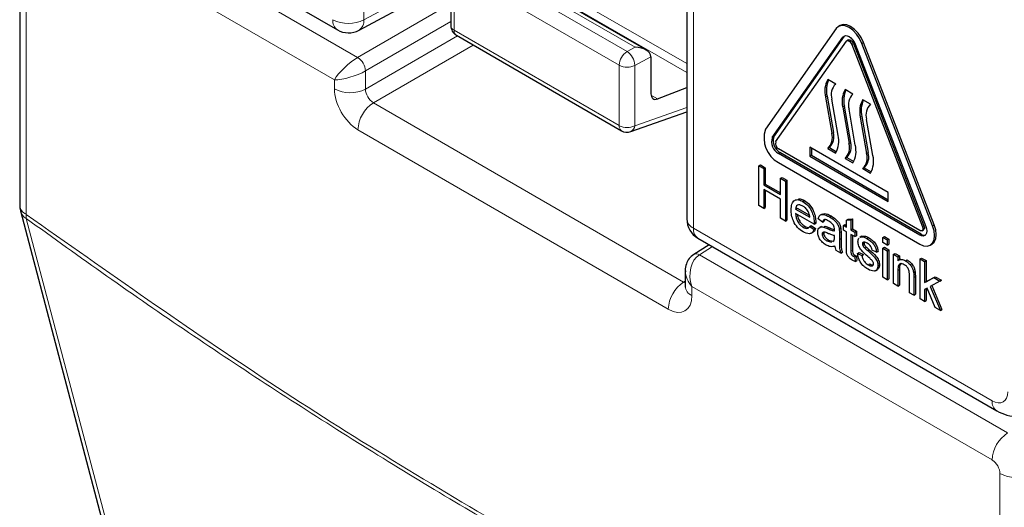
# Paper-space layout 'Blatt2' of a CAD drawing. Header units: millimetres. Extents: x 5 to 418, y 2 to 292.
# Tile 10 of 68: x 106.85 to 117.94, y 141.1 to 146.59. Entities that reach past the tile are written whole.
import ezdxf

# ---------------------------------------------------------------- set-up
doc = ezdxf.new("R2010")
doc.units = ezdxf.units.MM

psp = doc.layouts.new('Blatt2')

# ---------------------------------------------------------------- linework, layer by layer
at = {"color": 7, "linetype": 'Continuous', "lineweight": 18}
for p, q in [((110.727, 149.796), (110.727, 146.586)), ((107.185, 148.168), (110.656, 146.164)), ((106.923, 147.812), (106.923, 144.398)), ((110.394, 145.911), (107.012, 147.863)), ((111.724, 147.619), (114.363, 146.095)), ((111.698, 147.532), (114.363, 145.993)), ((114.436, 147.454), (114.436, 144.244)), ((111.832, 147.303), (113.691, 146.229)), ((113.781, 146.278), (111.919, 147.353)), ((113.601, 146.075), (111.742, 147.149)), ((111.742, 147.149), (111.742, 146.47)), ((110.727, 146.586), (111.664, 147.09)), ((110.656, 146.164), (111.705, 146.77)), ((111.705, 146.566), (110.744, 146.011)), ((111.742, 146.47), (113.601, 145.396)), ((110.744, 145.807), (111.78, 146.405)), ((116.12, 146.392), (116.138, 146.403)), ((111.957, 146.303), (110.833, 145.654)), ((113.691, 146.229), (113.781, 146.278)), ((116.22, 146.309), (116.238, 146.32)), ((116.335, 146.32), (116.352, 146.33)), ((113.958, 146.172), (113.776, 146.074)), ((113.601, 145.396), (113.601, 146.075)), ((113.776, 146.074), (113.776, 145.395)), ((110.744, 146.011), (110.744, 145.807)), ((110.394, 145.809), (110.394, 145.911)), ((113.959, 145.74), (114.034, 145.697)), ((115.942, 145.726), (115.924, 145.716)), ((110.833, 145.654), (114.327, 143.637)), ((113.776, 145.395), (114.363, 145.602)), ((116.136, 145.614), (116.118, 145.604)), ((116.334, 145.5), (116.316, 145.49)), ((114.154, 143.332), (110.659, 145.35)), ((115.325, 145.261), (115.343, 145.271)), ((116.013, 145.32), (115.995, 145.31)), ((116.207, 145.208), (116.189, 145.197)), ((115.394, 145.083), (115.411, 145.093)), ((116.405, 145.093), (116.387, 145.083)), ((117.015, 144.259), (117.033, 144.269)), ((117.13, 144.269), (117.148, 144.28)), ((114.436, 144.244), (117.801, 142.302)), ((115.944, 144.24), (115.961, 144.25)), ((116.081, 144.185), (116.099, 144.195)), ((116.985, 144.165), (117.002, 144.175)), ((114.652, 144.035), (114.504, 143.943)), ((116.081, 144.114), (116.099, 144.125)), ((114.504, 143.943), (117.974, 141.939)), ((116.211, 143.987), (116.228, 143.997)), ((116.739, 143.768), (116.757, 143.778)), ((116.919, 143.689), (116.936, 143.699)), ((114.327, 143.637), (114.345, 143.648)), ((117.801, 141.635), (114.419, 143.587)), ((114.419, 143.587), (114.419, 143.485)), ((117.889, 138.068), (117.889, 141.482))]:
    psp.add_line(p, q, dxfattribs=at)
at = {"color": 7, "linetype": 'Continuous', "lineweight": 25}
for p, q in [((107.063, 148.416), (110.428, 146.473)), ((106.85, 147.914), (106.85, 144.5)), ((114.363, 147.556), (114.363, 144.346)), ((113.904, 146.247), (111.917, 147.394)), ((111.705, 147.2), (111.705, 146.521)), ((110.672, 146.47), (111.701, 147.023)), ((116.044, 146.488), (115.248, 145.356)), ((116.088, 146.523), (116.071, 146.512)), ((111.768, 146.412), (113.627, 145.339)), ((115.325, 145.261), (116.12, 146.392)), ((115.343, 145.271), (116.138, 146.403)), ((116.138, 146.403), (116.143, 146.408)), ((116.182, 146.36), (116.164, 146.35)), ((115.363, 145.213), (116.159, 146.345)), ((116.22, 146.309), (117.015, 144.259)), ((116.238, 146.32), (117.033, 144.269)), ((116.258, 146.313), (117.054, 144.263)), ((117.13, 144.269), (116.335, 146.32)), ((117.148, 144.28), (116.352, 146.33)), ((113.958, 146.172), (113.958, 145.755)), ((116.039, 145.864), (115.951, 145.915)), ((114.034, 145.697), (114.363, 145.824)), ((116.233, 145.752), (116.145, 145.803)), ((115.924, 145.716), (115.995, 145.31)), ((115.942, 145.726), (116.013, 145.32)), ((116.066, 145.287), (115.995, 145.693)), ((116.118, 145.604), (116.189, 145.197)), ((116.136, 145.614), (116.207, 145.208)), ((116.26, 145.175), (116.189, 145.581)), ((116.431, 145.637), (116.343, 145.688)), ((113.731, 145.329), (114.363, 145.552)), ((116.316, 145.49), (116.387, 145.083)), ((116.334, 145.5), (116.405, 145.093)), ((116.458, 145.061), (116.387, 145.467)), ((116.631, 144.644), (115.747, 145.155)), ((115.747, 145.155), (115.747, 145.052)), ((115.765, 145.144), (115.765, 145.063)), ((115.968, 145.149), (115.951, 145.139)), ((115.951, 145.139), (116.039, 145.088)), ((115.968, 145.149), (116.048, 145.103)), ((116.985, 144.216), (115.394, 145.134)), ((116.985, 144.165), (115.394, 145.083)), ((117.002, 144.175), (115.411, 145.093)), ((115.765, 145.063), (115.747, 145.052)), ((115.747, 145.052), (116.631, 144.542)), ((115.765, 145.063), (116.631, 144.563)), ((116.163, 145.037), (116.145, 145.027)), ((116.145, 145.027), (116.233, 144.976)), ((116.163, 145.037), (116.242, 144.991)), ((115.173, 144.945), (115.191, 144.955)), ((115.173, 144.496), (115.173, 144.945)), ((115.173, 144.945), (115.228, 144.913)), ((115.191, 144.955), (115.246, 144.923)), ((115.228, 144.913), (115.246, 144.923)), ((115.246, 144.923), (115.246, 144.739)), ((115.394, 144.981), (116.985, 144.063)), ((116.361, 144.923), (116.343, 144.913)), ((116.361, 144.923), (116.44, 144.877)), ((115.228, 144.913), (115.228, 144.729)), ((115.418, 144.804), (115.435, 144.814)), ((115.435, 144.814), (115.49, 144.782)), ((116.343, 144.913), (116.431, 144.862)), ((115.228, 144.729), (115.246, 144.739)), ((115.228, 144.729), (115.418, 144.62)), ((115.246, 144.739), (115.418, 144.64)), ((115.418, 144.62), (115.418, 144.804)), ((115.418, 144.804), (115.473, 144.772)), ((115.473, 144.772), (115.49, 144.782)), ((115.473, 144.772), (115.473, 144.323)), ((115.49, 144.782), (115.49, 144.333)), ((115.418, 144.568), (115.228, 144.677)), ((115.228, 144.677), (115.228, 144.464)), ((115.246, 144.667), (115.246, 144.474)), ((116.631, 144.542), (116.631, 144.644)), ((115.228, 144.464), (115.173, 144.496)), ((115.228, 144.464), (115.246, 144.474)), ((115.418, 144.355), (115.418, 144.568)), ((115.669, 144.544), (115.687, 144.554)), ((106.859, 144.436), (109.237, 135.44)), ((115.587, 144.458), (115.605, 144.469)), ((115.587, 144.458), (115.747, 144.366)), ((115.797, 144.286), (115.587, 144.407)), ((115.605, 144.469), (115.743, 144.389)), ((115.885, 144.402), (115.865, 144.39)), ((115.97, 144.37), (115.988, 144.38)), ((115.473, 144.323), (115.418, 144.355)), ((115.473, 144.323), (115.49, 144.333)), ((115.672, 144.254), (115.69, 144.264)), ((115.746, 144.263), (115.764, 144.273)), ((115.746, 144.263), (115.795, 144.229)), ((115.764, 144.273), (115.813, 144.239)), ((115.797, 144.3), (115.814, 144.311)), ((115.797, 144.286), (115.814, 144.296)), ((115.891, 144.312), (115.842, 144.346)), ((115.878, 144.263), (115.858, 144.251)), ((115.891, 144.312), (115.909, 144.322)), ((115.903, 144.255), (115.92, 144.265)), ((115.916, 144.338), (115.909, 144.322)), ((116.126, 144.274), (116.143, 144.284)), ((116.126, 144.222), (116.126, 144.274)), ((116.126, 144.274), (116.161, 144.254)), ((116.143, 144.284), (116.161, 144.274)), ((116.161, 144.334), (116.178, 144.344)), ((116.161, 144.334), (116.211, 144.338)), ((116.161, 144.254), (116.161, 144.334)), ((116.178, 144.344), (116.228, 144.348)), ((116.211, 144.338), (116.228, 144.348)), ((116.211, 144.338), (116.211, 144.225)), ((116.228, 144.348), (116.228, 144.235)), ((115.764, 144.186), (115.784, 144.198)), ((115.795, 144.229), (115.813, 144.239)), ((115.886, 144.174), (115.904, 144.185)), ((116.026, 144.142), (116.026, 144.159)), ((116.079, 144.235), (116.096, 144.245)), ((116.081, 144.185), (116.081, 144.114)), ((116.099, 144.195), (116.099, 144.125)), ((116.161, 144.202), (116.126, 144.222)), ((116.161, 144.018), (116.161, 144.202)), ((116.211, 144.225), (116.228, 144.235)), ((116.211, 144.225), (116.255, 144.199)), ((116.255, 144.148), (116.211, 144.173)), ((116.211, 144.173), (116.211, 143.987)), ((116.228, 144.235), (116.273, 144.21)), ((116.228, 144.163), (116.228, 143.997)), ((116.255, 144.199), (116.273, 144.21)), ((116.255, 144.199), (116.255, 144.148)), ((116.255, 144.148), (116.273, 144.158)), ((116.273, 144.21), (116.273, 144.158)), ((116.331, 144.151), (116.311, 144.139)), ((116.314, 144.139), (116.322, 144.144)), ((116.322, 144.144), (116.339, 144.154)), ((116.332, 144.149), (116.339, 144.154)), ((116.57, 144.139), (116.587, 144.149)), ((116.587, 144.149), (116.637, 144.12)), ((117.01, 144.213), (117.027, 144.223)), ((114.615, 144.056), (114.44, 143.948)), ((114.488, 144.13), (117.853, 142.187)), ((115.941, 144.099), (115.959, 144.109)), ((115.941, 144.099), (115.99, 144.085)), ((115.959, 144.109), (116.008, 144.095)), ((116.006, 144.094), (116.018, 144.101)), ((116.34, 144.067), (116.358, 144.077)), ((116.345, 144.047), (116.363, 144.057)), ((116.362, 144.024), (116.38, 144.034)), ((116.391, 144.127), (116.409, 144.137)), ((116.57, 144.081), (116.57, 144.139)), ((116.57, 144.139), (116.619, 144.11)), ((116.619, 144.053), (116.57, 144.081)), ((116.619, 144.11), (116.637, 144.12)), ((116.619, 144.11), (116.619, 144.053)), ((116.619, 144.053), (116.637, 144.063)), ((116.637, 144.12), (116.637, 144.063)), ((117.104, 144.051), (117.121, 144.061)), ((116.096, 143.963), (116.046, 143.992)), ((116.096, 143.963), (116.114, 143.973)), ((116.236, 143.928), (116.254, 143.939)), ((116.255, 143.919), (116.273, 143.929)), ((116.255, 143.919), (116.26, 143.867)), ((116.273, 143.929), (116.278, 143.878)), ((116.285, 143.958), (116.303, 143.968)), ((116.285, 143.958), (116.335, 143.934)), ((116.303, 143.968), (116.353, 143.945)), ((116.335, 143.934), (116.353, 143.945)), ((116.4, 143.99), (116.417, 144)), ((116.5, 143.972), (116.45, 143.995)), ((116.5, 143.972), (116.517, 143.982)), ((116.57, 144.018), (116.587, 144.028)), ((116.57, 144.018), (116.619, 143.989)), ((116.57, 143.69), (116.57, 144.018)), ((116.587, 144.028), (116.637, 143.999)), ((116.619, 143.989), (116.637, 143.999)), ((116.619, 143.989), (116.619, 143.661)), ((116.637, 143.999), (116.637, 143.671)), ((116.689, 143.949), (116.707, 143.959)), ((116.689, 143.621), (116.689, 143.949)), ((116.689, 143.949), (116.739, 143.92)), ((116.707, 143.959), (116.757, 143.93)), ((116.739, 143.92), (116.757, 143.93)), ((116.739, 143.92), (116.739, 143.874)), ((116.757, 143.93), (116.757, 143.888)), ((116.26, 143.867), (116.278, 143.878)), ((116.404, 143.831), (116.422, 143.842)), ((116.515, 143.82), (116.532, 143.83)), ((116.77, 143.896), (116.75, 143.884)), ((116.826, 143.876), (116.843, 143.886)), ((116.989, 143.897), (117.007, 143.907)), ((116.989, 143.448), (116.989, 143.897)), ((116.989, 143.897), (117.039, 143.868)), ((117.007, 143.907), (117.057, 143.878)), ((117.039, 143.868), (117.057, 143.878)), ((117.039, 143.868), (117.039, 143.63)), ((117.057, 143.878), (117.057, 143.64)), ((114.345, 143.762), (114.345, 143.587)), ((116.488, 143.764), (116.508, 143.776)), ((116.739, 143.768), (116.739, 143.592)), ((116.757, 143.778), (116.757, 143.602)), ((116.869, 143.517), (116.869, 143.713)), ((116.916, 143.744), (116.934, 143.755)), ((116.936, 143.699), (116.936, 143.499)), ((117.057, 143.64), (117.161, 143.697)), ((117.143, 143.687), (117.161, 143.697)), ((117.161, 143.697), (117.23, 143.657)), ((116.619, 143.661), (116.57, 143.69)), ((116.619, 143.661), (116.637, 143.671)), ((116.739, 143.592), (116.689, 143.621)), ((116.739, 143.592), (116.757, 143.602)), ((116.919, 143.689), (116.919, 143.488)), ((117.039, 143.63), (117.143, 143.687)), ((117.039, 143.63), (117.057, 143.64)), ((117.213, 143.647), (117.104, 143.587)), ((117.104, 143.587), (117.218, 143.316)), ((117.121, 143.597), (117.235, 143.326)), ((117.143, 143.687), (117.213, 143.647)), ((117.213, 143.647), (117.23, 143.657)), ((116.919, 143.488), (116.869, 143.517)), ((116.919, 143.488), (116.936, 143.499)), ((117.068, 143.567), (117.039, 143.552)), ((117.039, 143.552), (117.039, 143.419)), ((117.057, 143.561), (117.057, 143.429)), ((117.159, 143.349), (117.068, 143.567)), ((117.039, 143.419), (116.989, 143.448)), ((117.039, 143.419), (117.057, 143.429)), ((117.218, 143.316), (117.159, 143.349)), ((117.218, 143.316), (117.235, 143.326))]:
    psp.add_line(p, q, dxfattribs=at)
at = {"color": 7, "linetype": 'Continuous', "lineweight": 25, "flags": 128}
for points in [[(116.335, 146.32), (116.308, 146.375), (116.273, 146.426), (116.233, 146.469), (116.189, 146.501), (116.146, 146.519), (116.105, 146.523), (116.071, 146.512), (116.044, 146.488)], [(116.352, 146.33), (116.326, 146.386), (116.291, 146.436), (116.25, 146.479), (116.207, 146.511), (116.163, 146.529), (116.123, 146.533), (116.088, 146.523)], [(116.12, 146.392), (116.133, 146.404), (116.15, 146.409), (116.169, 146.407), (116.189, 146.399), (116.21, 146.384), (116.229, 146.363), (116.246, 146.339), (116.258, 146.313)], [(116.182, 146.36), (116.189, 146.363), (116.198, 146.362), (116.207, 146.358), (116.216, 146.351), (116.225, 146.342), (116.232, 146.331), (116.238, 146.32)], [(116.159, 146.345), (116.164, 146.35), (116.172, 146.352), (116.18, 146.351), (116.189, 146.348), (116.198, 146.341), (116.207, 146.332), (116.214, 146.321), (116.22, 146.309)], [(116.985, 144.063), (117.028, 144.044), (117.069, 144.04), (117.104, 144.051), (117.13, 144.076), (117.147, 144.113), (117.153, 144.16), (117.147, 144.213), (117.13, 144.269)], [(117.054, 144.263), (117.062, 144.236), (117.064, 144.211), (117.062, 144.188), (117.054, 144.171), (117.041, 144.159), (117.025, 144.154), (117.005, 144.156), (116.985, 144.165)], [(117.015, 144.259), (117.019, 144.247), (117.02, 144.236), (117.019, 144.226), (117.015, 144.218), (117.01, 144.213), (117.002, 144.211), (116.994, 144.212), (116.985, 144.216)], [(117.033, 144.269), (117.037, 144.258), (117.038, 144.246), (117.037, 144.236), (117.033, 144.229), (117.027, 144.223), (117.027, 144.223)], [(117.121, 144.061), (117.121, 144.061), (117.148, 144.086), (117.165, 144.123), (117.17, 144.17), (117.165, 144.223), (117.148, 144.28)]]:
    psp.add_lwpolyline(points, dxfattribs=at)
at = {"color": 7, "linetype": 'Continuous', "lineweight": 18, "flags": 128}
psp.add_lwpolyline([(106.924, 144.352), (107.014, 144.012), (107.374, 142.65), (108.814, 137.202), (109.302, 135.356)], dxfattribs=at)
at = {"color": 7, "linetype": 'Continuous', "lineweight": 18}
for centre, radius, start, end in [((110.496, 146.573), 0.12, 172.814, 235.8738), ((110.553, 146.93), 0.385, 242.6565, 296.7662), ((110.602, 146.574), 0.125, 303.6566, 5.5302), ((111.767, 146.526), 0.0617, 185.0787, 246.2415), ((111.804, 146.463), 0.0628, 174.3555, 234.3323), ((110.546, 145.999), 0.198, 3.5222, 56.4778), ((113.792, 146.067), 0.192, 121.9772, 177.4454), ((113.584, 146.07), 0.192, 1.4471, 56.2436), ((113.69, 146.246), 0.193, 242.6565, 296.7662), ((110.571, 146.151), 0.385, 242.6565, 296.7662), ((111.044, 145.332), 0.385, 123.2297, 177.3477), ((113.69, 145.567), 0.193, 242.6565, 296.7662), ((113.664, 145.39), 0.0628, 174.3555, 234.3323), ((113.699, 145.4), 0.0775, 294.3783, 356.6373), ((106.973, 144.511), 0.123, 185.0787, 246.2415), ((106.995, 144.475), 0.142, 195.7134, 239.8477), ((107.092, 144.376), 0.17, 172.5246, 188.0684), ((114.486, 144.357), 0.123, 185.0787, 246.2415), ((114.559, 144.231), 0.123, 173.763, 234.9248), ((114.468, 143.892), 0.0626, 54.4735, 116.3419), ((114.538, 143.314), 0.385, 123.2297, 177.3477), ((114.465, 143.596), 0.12, 184.1293, 247.1908), ((117.924, 142.288), 0.123, 173.7645, 234.9088), ((118.186, 141.617), 0.385, 123.2297, 177.3477), ((118.066, 141.824), 0.385, 242.6565, 296.7662)]:
    psp.add_arc(centre, radius, start, end, dxfattribs=at)
at = {"color": 7, "linetype": 'Continuous', "lineweight": 25}
for centre, radius, start, end in [((110.553, 146.69), 0.25, 240.0027, 298.2656), ((111.83, 146.521), 0.125, 180, 240.0027), ((116.195, 145.781), 0.279, 151.2948, 193.471), ((116.225, 145.792), 0.291, 156.0079, 192.994), ((116.157, 145.742), 0.169, 134.1226, 196.8042), ((116.39, 145.669), 0.279, 151.2948, 193.471), ((116.42, 145.679), 0.291, 156.0079, 192.994), ((116.351, 145.63), 0.169, 134.1226, 196.8042), ((116.588, 145.555), 0.279, 151.2948, 193.471), ((116.617, 145.565), 0.291, 156.0079, 192.994), ((116.549, 145.516), 0.169, 134.1226, 196.8042), ((113.689, 145.447), 0.125, 240.0027, 289.3798), ((115.545, 145.255), 0.313, 161.2216, 241.1898), ((115.465, 145.213), 0.148, 161.2216, 241.1898), ((115.483, 145.223), 0.148, 161.2216, 241.1898), ((115.833, 145.261), 0.169, 314.1226, 16.8042), ((115.85, 145.271), 0.169, 314.1226, 16.8042), ((115.794, 145.222), 0.279, 331.2948, 13.471), ((115.426, 145.192), 0.0659, 161.2216, 241.1898), ((116.027, 145.148), 0.169, 314.1226, 16.8042), ((116.045, 145.159), 0.169, 314.1226, 16.8042), ((115.989, 145.11), 0.279, 331.2948, 13.471), ((116.225, 145.034), 0.169, 314.1226, 16.8042), ((116.243, 145.044), 0.169, 314.1226, 16.8042), ((116.187, 144.996), 0.279, 331.2948, 13.471), ((107.1, 144.5), 0.25, 180, 194.8064), ((114.613, 144.346), 0.25, 180, 240.0027), ((117.037, 144.225), 0.061, 235.5354, 281.5607)]:
    psp.add_arc(centre, radius, start, end, dxfattribs=at)
for centre, major_axis, ratio, start_param, end_param in [((113.779, 146.175), (0.178, -0.003), 0.577293, 0.017527, 1.570871), ((113.869, 146.223), (-0.063, 0.108), 0.577206, 3.92692, 3.944678), ((114.048, 145.805), (0.064, 0.107), 0.587369, 2.36515, 3.78643)]:
    psp.add_ellipse(centre, major_axis=major_axis, ratio=ratio, start_param=start_param, end_param=end_param, dxfattribs=at)
at = {"color": 7, "linetype": 'Continuous', "lineweight": 18}
for centre, major_axis, ratio, start_param, end_param in [((110.571, 146.013), (0.192, 0.177), 0.264838, 0.885369, 2.438712), ((110.571, 146.013), (0.249, 0.078), 0.264711, 3.844438, 5.397781), ((110.659, 145.656), (-0.187, 0.325), 0.577557, 0.785632, 2.356124), ((110.836, 145.758), (-0.062, 0.108), 0.618558, 0.785635, 2.356127), ((114.595, 143.689), (-0.033, 0.274), 0.71152, 0.311367, 1.86471), ((114.595, 143.689), (0.22, -0.166), 0.711499, 3.664378, 4.418325), ((114.33, 143.741), (-0.056, 0.112), 0.575107, 2.391031, 2.605162), ((114.154, 143.638), (-0.188, 0.325), 0.577206, 2.356428, 3.92692), ((117.801, 142.506), (-0.125, 0.217), 0.577206, 2.356428, 3.92692), ((117.801, 141.533), (-0.062, 0.108), 0.577557, 3.927224, 5.497716)]:
    psp.add_ellipse(centre, major_axis=major_axis, ratio=ratio, start_param=start_param, end_param=end_param, dxfattribs=at)
at = {"color": 7, "linetype": 'Continuous', "lineweight": 25}
for points, knots in [([(115.537, 144.447), (115.539, 144.471), (115.541, 144.518), (115.573, 144.559), (115.619, 144.568), (115.652, 144.552), (115.669, 144.544)], [0, 0, 0, 0, 0.280748, 0.559775, 0.779666, 1, 1, 1, 1]), ([(115.669, 144.492), (115.657, 144.497), (115.635, 144.508), (115.608, 144.504), (115.591, 144.486), (115.589, 144.468), (115.587, 144.458)], [0, 0, 0, 0, 0.28019, 0.559728, 0.779642, 1, 1, 1, 1]), ([(115.621, 144.57), (115.626, 144.571), (115.645, 144.576), (115.67, 144.563), (115.687, 144.554)], [0, 0, 0, 0, 0.29546, 1, 1, 1, 1]), ([(115.669, 144.544), (115.689, 144.529), (115.731, 144.5), (115.775, 144.426), (115.794, 144.358), (115.796, 144.32), (115.797, 144.3)], [0, 0, 0, 0, 0.279366, 0.558398, 0.778885, 1, 1, 1, 1]), ([(115.729, 144.43), (115.719, 144.445), (115.701, 144.471), (115.678, 144.486), (115.669, 144.492)], [0, 0, 0, 0, 0.558512, 1, 1, 1, 1]), ([(115.687, 144.554), (115.707, 144.539), (115.748, 144.51), (115.792, 144.437), (115.812, 144.368), (115.814, 144.33), (115.814, 144.311)], [0, 0, 0, 0, 0.279366, 0.558398, 0.778885, 1, 1, 1, 1]), ([(115.671, 144.203), (115.65, 144.217), (115.608, 144.245), (115.562, 144.318), (115.54, 144.389), (115.538, 144.427), (115.537, 144.447)], [0, 0, 0, 0, 0.279952, 0.558661, 0.778994, 1, 1, 1, 1]), ([(115.587, 144.407), (115.589, 144.391), (115.592, 144.359), (115.613, 144.312), (115.642, 144.274), (115.662, 144.261), (115.672, 144.254)], [0, 0, 0, 0, 0.2806334, 0.5596873, 0.7796605, 1, 1, 1, 1]), ([(115.609, 144.394), (115.61, 144.386), (115.612, 144.362), (115.631, 144.322), (115.659, 144.285), (115.68, 144.271), (115.69, 144.264)], [0, 0, 0, 0, 0.171818, 0.493083, 0.746331, 1, 1, 1, 1]), ([(115.747, 144.366), (115.746, 144.378), (115.743, 144.399), (115.733, 144.42), (115.729, 144.43)], [0, 0, 0, 0, 0.560674, 1, 1, 1, 1]), ([(115.842, 144.346), (115.846, 144.361), (115.855, 144.392), (115.905, 144.403), (115.945, 144.382), (115.97, 144.37)], [0, 0, 0, 0, 0.2804297, 0.5593032, 1, 1, 1, 1]), ([(115.887, 144.399), (115.896, 144.403), (115.924, 144.415), (115.962, 144.394), (115.988, 144.38)], [0, 0, 0, 0, 0.323837, 1, 1, 1, 1]), ([(115.97, 144.37), (115.996, 144.353), (116.033, 144.33), (116.07, 144.274), (116.076, 144.248), (116.079, 144.235)], [0, 0, 0, 0, 0.559253, 0.779195, 1, 1, 1, 1]), ([(115.988, 144.38), (116.014, 144.363), (116.05, 144.34), (116.088, 144.284), (116.093, 144.258), (116.096, 144.245)], [0, 0, 0, 0, 0.559253, 0.779195, 1, 1, 1, 1]), ([(115.672, 144.254), (115.681, 144.249), (115.698, 144.241), (115.727, 144.238), (115.739, 144.253), (115.746, 144.263)], [0, 0, 0, 0, 0.281282, 0.561906, 1, 1, 1, 1]), ([(115.69, 144.264), (115.699, 144.259), (115.714, 144.251), (115.728, 144.251), (115.733, 144.252)], [0, 0, 0, 0, 0.568403, 1, 1, 1, 1]), ([(115.797, 144.3), (115.797, 144.298), (115.797, 144.293), (115.797, 144.288), (115.797, 144.286)], [0, 0, 0, 0, 0.559999, 1, 1, 1, 1]), ([(115.814, 144.311), (115.814, 144.308), (115.814, 144.303), (115.814, 144.298), (115.814, 144.296)], [0, 0, 0, 0, 0.559999, 1, 1, 1, 1]), ([(115.837, 144.2), (115.838, 144.211), (115.84, 144.234), (115.862, 144.259), (115.887, 144.257), (115.903, 144.255)], [0, 0, 0, 0, 0.280458, 0.560983, 1, 1, 1, 1]), ([(115.961, 144.323), (115.953, 144.328), (115.936, 144.337), (115.912, 144.342), (115.898, 144.33), (115.894, 144.318), (115.891, 144.312)], [0, 0, 0, 0, 0.280855, 0.559751, 0.7795, 1, 1, 1, 1]), ([(115.903, 144.255), (115.91, 144.252), (115.924, 144.248), (115.938, 144.242), (115.944, 144.24)], [0, 0, 0, 0, 0.559918, 1, 1, 1, 1]), ([(115.92, 144.265), (115.928, 144.263), (115.942, 144.258), (115.955, 144.252), (115.961, 144.25)], [0, 0, 0, 0, 0.559918, 1, 1, 1, 1]), ([(116.013, 144.276), (116.004, 144.287), (115.988, 144.307), (115.97, 144.318), (115.961, 144.323)], [0, 0, 0, 0, 0.557871, 1, 1, 1, 1]), ([(116.026, 144.224), (116.026, 144.234), (116.026, 144.25), (116.017, 144.268), (116.013, 144.276)], [0, 0, 0, 0, 0.561903, 1, 1, 1, 1]), ([(115.795, 144.229), (115.79, 144.216), (115.778, 144.19), (115.735, 144.173), (115.696, 144.191), (115.671, 144.203)], [0, 0, 0, 0, 0.280613, 0.560833, 1, 1, 1, 1]), ([(115.813, 144.239), (115.808, 144.225), (115.802, 144.206), (115.786, 144.201), (115.783, 144.2)], [0, 0, 0, 0, 0.7760041, 1, 1, 1, 1]), ([(115.93, 144.053), (115.917, 144.062), (115.891, 144.079), (115.858, 144.119), (115.839, 144.163), (115.838, 144.188), (115.837, 144.2)], [0, 0, 0, 0, 0.2808155, 0.5596902, 0.7796958, 1, 1, 1, 1]), ([(115.951, 144.184), (115.937, 144.191), (115.919, 144.199), (115.9, 144.198), (115.893, 144.194), (115.887, 144.186), (115.887, 144.178), (115.886, 144.174)], [0, 0, 0, 0, 0.50028, 0.625326, 0.750269, 0.875147, 1, 1, 1, 1]), ([(115.886, 144.174), (115.887, 144.169), (115.888, 144.157), (115.897, 144.139), (115.914, 144.116), (115.93, 144.106), (115.941, 144.099)], [0, 0, 0, 0, 0.1865647, 0.3734672, 0.5606134, 1, 1, 1, 1]), ([(115.907, 144.198), (115.907, 144.197), (115.905, 144.194), (115.904, 144.189), (115.904, 144.185)], [0, 0, 0, 0, 0.239444, 1, 1, 1, 1]), ([(115.904, 144.185), (115.905, 144.179), (115.906, 144.168), (115.915, 144.149), (115.932, 144.126), (115.948, 144.116), (115.959, 144.109)], [0, 0, 0, 0, 0.1865647, 0.3734672, 0.5606134, 1, 1, 1, 1]), ([(115.944, 144.24), (115.959, 144.233), (115.987, 144.221), (116.014, 144.214), (116.026, 144.211)], [0, 0, 0, 0, 0.560185, 1, 1, 1, 1]), ([(116.026, 144.159), (116.012, 144.163), (115.988, 144.169), (115.962, 144.18), (115.951, 144.184)], [0, 0, 0, 0, 0.55976, 1, 1, 1, 1]), ([(115.961, 144.25), (115.977, 144.243), (115.999, 144.233), (116.021, 144.227), (116.027, 144.226)], [0, 0, 0, 0, 0.701958, 1, 1, 1, 1]), ([(116.018, 144.101), (116.021, 144.108), (116.026, 144.12), (116.026, 144.136), (116.026, 144.142)], [0, 0, 0, 0, 0.558995, 1, 1, 1, 1]), ([(116.026, 144.211), (116.026, 144.213), (116.026, 144.218), (116.026, 144.222), (116.026, 144.224)], [0, 0, 0, 0, 0.560023, 1, 1, 1, 1]), ([(116.079, 144.235), (116.079, 144.226), (116.081, 144.208), (116.081, 144.192), (116.081, 144.185)], [0, 0, 0, 0, 0.5598174, 1, 1, 1, 1]), ([(116.096, 144.245), (116.097, 144.236), (116.099, 144.219), (116.099, 144.202), (116.099, 144.195)], [0, 0, 0, 0, 0.5598174, 1, 1, 1, 1]), ([(116.322, 144.144), (116.334, 144.144), (116.356, 144.145), (116.38, 144.132), (116.391, 144.127)], [0, 0, 0, 0, 0.558938, 1, 1, 1, 1]), ([(116.339, 144.154), (116.351, 144.155), (116.373, 144.155), (116.398, 144.143), (116.409, 144.137)], [0, 0, 0, 0, 0.558938, 1, 1, 1, 1]), ([(116.031, 144.041), (116.014, 144.036), (115.984, 144.028), (115.946, 144.046), (115.93, 144.053)], [0, 0, 0, 0, 0.559971, 1, 1, 1, 1]), ([(116.046, 143.992), (116.042, 144.001), (116.035, 144.018), (116.032, 144.034), (116.031, 144.041)], [0, 0, 0, 0, 0.559697, 1, 1, 1, 1]), ([(116.081, 144.114), (116.081, 144.098), (116.081, 144.071), (116.082, 144.033), (116.085, 143.999), (116.092, 143.975), (116.096, 143.963)], [0, 0, 0, 0, 0.340206, 0.560339, 0.780175, 1, 1, 1, 1]), ([(116.099, 144.125), (116.099, 144.108), (116.099, 144.081), (116.1, 144.043), (116.103, 144.009), (116.11, 143.985), (116.114, 143.973)], [0, 0, 0, 0, 0.340206, 0.560339, 0.780175, 1, 1, 1, 1]), ([(116.29, 144.09), (116.291, 144.106), (116.292, 144.123), (116.302, 144.13), (116.302, 144.13)], [0, 0, 0, 0, 0.941621, 1, 1, 1, 1]), ([(116.401, 143.923), (116.376, 143.945), (116.344, 143.973), (116.312, 144.017), (116.295, 144.05), (116.292, 144.074), (116.29, 144.09)], [0, 0, 0, 0, 0.501321, 0.626592, 0.751817, 1, 1, 1, 1]), ([(116.395, 144.073), (116.383, 144.079), (116.365, 144.089), (116.347, 144.085), (116.341, 144.077), (116.34, 144.07), (116.34, 144.067)], [0, 0, 0, 0, 0.49977, 0.749095, 0.874592, 1, 1, 1, 1]), ([(116.34, 144.067), (116.341, 144.063), (116.341, 144.057), (116.344, 144.05), (116.345, 144.047)], [0, 0, 0, 0, 0.559236, 1, 1, 1, 1]), ([(116.345, 144.047), (116.348, 144.042), (116.353, 144.034), (116.359, 144.027), (116.362, 144.024)], [0, 0, 0, 0, 0.559084, 1, 1, 1, 1]), ([(116.359, 144.086), (116.359, 144.086), (116.358, 144.084), (116.358, 144.081), (116.358, 144.077)], [0, 0, 0, 0, 0.0206727, 1, 1, 1, 1]), ([(116.358, 144.077), (116.358, 144.073), (116.359, 144.067), (116.362, 144.06), (116.363, 144.057)], [0, 0, 0, 0, 0.559236, 1, 1, 1, 1]), ([(116.363, 144.057), (116.366, 144.052), (116.371, 144.044), (116.377, 144.037), (116.38, 144.034)], [0, 0, 0, 0, 0.559084, 1, 1, 1, 1]), ([(116.38, 144.034), (116.387, 144.028), (116.399, 144.016), (116.412, 144.005), (116.417, 144)], [0, 0, 0, 0, 0.5599649, 1, 1, 1, 1]), ([(116.391, 144.127), (116.405, 144.118), (116.433, 144.1), (116.47, 144.061), (116.493, 144.013), (116.498, 143.986), (116.5, 143.972)], [0, 0, 0, 0, 0.280737, 0.560427, 0.77945, 1, 1, 1, 1]), ([(116.45, 143.995), (116.448, 144.004), (116.445, 144.022), (116.424, 144.053), (116.406, 144.065), (116.395, 144.073)], [0, 0, 0, 0, 0.280304, 0.560237, 1, 1, 1, 1]), ([(116.409, 144.137), (116.423, 144.128), (116.451, 144.11), (116.488, 144.071), (116.511, 144.023), (116.515, 143.996), (116.517, 143.982)], [0, 0, 0, 0, 0.280737, 0.560427, 0.77945, 1, 1, 1, 1]), ([(114.44, 143.948), (114.421, 143.933), (114.385, 143.905), (114.355, 143.84), (114.342, 143.787), (114.347, 143.757), (114.348, 143.751)], [0, 0, 0, 0, 0.309312, 0.603282, 0.923148, 1, 1, 1, 1]), ([(116.225, 143.883), (116.217, 143.888), (116.202, 143.897), (116.179, 143.921), (116.158, 143.966), (116.16, 143.997), (116.161, 144.018)], [0, 0, 0, 0, 0.187433, 0.373821, 0.559462, 1, 1, 1, 1]), ([(116.211, 143.987), (116.21, 143.977), (116.209, 143.964), (116.217, 143.946), (116.224, 143.936), (116.231, 143.931), (116.236, 143.928)], [0, 0, 0, 0, 0.499596, 0.625239, 0.750354, 1, 1, 1, 1]), ([(116.228, 143.997), (116.228, 143.987), (116.227, 143.974), (116.235, 143.956), (116.242, 143.946), (116.249, 143.942), (116.254, 143.939)], [0, 0, 0, 0, 0.499596, 0.625239, 0.750354, 1, 1, 1, 1]), ([(116.236, 143.928), (116.24, 143.927), (116.246, 143.923), (116.253, 143.92), (116.255, 143.919)], [0, 0, 0, 0, 0.559965, 1, 1, 1, 1]), ([(116.254, 143.939), (116.257, 143.937), (116.264, 143.933), (116.27, 143.93), (116.273, 143.929)], [0, 0, 0, 0, 0.559965, 1, 1, 1, 1]), ([(116.403, 143.78), (116.388, 143.79), (116.356, 143.81), (116.316, 143.858), (116.293, 143.911), (116.288, 143.942), (116.285, 143.958)], [0, 0, 0, 0, 0.280739, 0.559297, 0.779311, 1, 1, 1, 1]), ([(116.335, 143.934), (116.337, 143.923), (116.341, 143.9), (116.365, 143.857), (116.389, 143.841), (116.404, 143.831)], [0, 0, 0, 0, 0.281314, 0.561069, 1, 1, 1, 1]), ([(116.362, 144.024), (116.369, 144.017), (116.381, 144.006), (116.394, 143.995), (116.4, 143.99)], [0, 0, 0, 0, 0.5599649, 1, 1, 1, 1]), ([(116.4, 143.99), (116.425, 143.967), (116.458, 143.939), (116.492, 143.895), (116.505, 143.87), (116.514, 143.844), (116.514, 143.828), (116.515, 143.82)], [0, 0, 0, 0, 0.500446, 0.625396, 0.750274, 0.875069, 1, 1, 1, 1]), ([(116.448, 143.879), (116.439, 143.888), (116.424, 143.903), (116.408, 143.917), (116.401, 143.923)], [0, 0, 0, 0, 0.559788, 1, 1, 1, 1]), ([(116.417, 144), (116.443, 143.977), (116.475, 143.949), (116.51, 143.905), (116.523, 143.88), (116.531, 143.854), (116.532, 143.838), (116.532, 143.83)], [0, 0, 0, 0, 0.500446, 0.625396, 0.750274, 0.875069, 1, 1, 1, 1]), ([(116.26, 143.867), (116.254, 143.87), (116.242, 143.874), (116.231, 143.88), (116.225, 143.883)], [0, 0, 0, 0, 0.560078, 1, 1, 1, 1]), ([(116.515, 143.82), (116.512, 143.804), (116.508, 143.772), (116.466, 143.752), (116.427, 143.769), (116.403, 143.78)], [0, 0, 0, 0, 0.279926, 0.560038, 1, 1, 1, 1]), ([(116.404, 143.831), (116.412, 143.827), (116.427, 143.819), (116.447, 143.816), (116.462, 143.824), (116.464, 143.837), (116.465, 143.843)], [0, 0, 0, 0, 0.281188, 0.560952, 0.781095, 1, 1, 1, 1]), ([(116.422, 143.842), (116.429, 143.837), (116.443, 143.83), (116.455, 143.829), (116.461, 143.829)], [0, 0, 0, 0, 0.560785, 1, 1, 1, 1]), ([(116.465, 143.843), (116.465, 143.846), (116.464, 143.853), (116.458, 143.867), (116.452, 143.875), (116.448, 143.879)], [0, 0, 0, 0, 0.279757, 0.5598387, 1, 1, 1, 1]), ([(116.532, 143.83), (116.531, 143.813), (116.528, 143.788), (116.511, 143.782), (116.506, 143.779)], [0, 0, 0, 0, 0.679034, 1, 1, 1, 1]), ([(116.739, 143.874), (116.745, 143.88), (116.757, 143.89), (116.786, 143.895), (116.811, 143.883), (116.826, 143.876)], [0, 0, 0, 0, 0.280554, 0.560815, 1, 1, 1, 1]), ([(116.812, 143.832), (116.803, 143.836), (116.787, 143.844), (116.764, 143.843), (116.74, 143.824), (116.74, 143.791), (116.739, 143.768)], [0, 0, 0, 0, 0.187273, 0.374362, 0.56054, 1, 1, 1, 1]), ([(116.777, 143.847), (116.774, 143.845), (116.756, 143.833), (116.757, 143.802), (116.757, 143.778)], [0, 0, 0, 0, 0.217533, 1, 1, 1, 1]), ([(116.869, 143.713), (116.869, 143.725), (116.869, 143.748), (116.858, 143.786), (116.836, 143.816), (116.82, 143.827), (116.812, 143.832)], [0, 0, 0, 0, 0.28168, 0.559785, 0.779587, 1, 1, 1, 1]), ([(116.826, 143.876), (116.837, 143.868), (116.86, 143.853), (116.89, 143.818), (116.909, 143.779), (116.914, 143.756), (116.916, 143.744)], [0, 0, 0, 0, 0.2802155, 0.5599712, 0.7796359, 1, 1, 1, 1]), ([(116.843, 143.886), (116.855, 143.878), (116.878, 143.863), (116.908, 143.828), (116.927, 143.789), (116.931, 143.766), (116.934, 143.755)], [0, 0, 0, 0, 0.2802155, 0.5599712, 0.7796359, 1, 1, 1, 1]), ([(116.916, 143.744), (116.917, 143.734), (116.919, 143.715), (116.919, 143.697), (116.919, 143.689)], [0, 0, 0, 0, 0.559791, 1, 1, 1, 1]), ([(116.934, 143.755), (116.935, 143.744), (116.936, 143.725), (116.936, 143.707), (116.936, 143.699)], [0, 0, 0, 0, 0.559791, 1, 1, 1, 1]), ([(114.345, 143.587), (114.345, 143.582), (114.344, 143.575), (114.345, 143.578), (114.345, 143.578)], [0, 0, 0, 0, 0.911933, 1, 1, 1, 1]), ([(117.853, 142.187), (117.89, 142.169), (117.969, 142.132), (118.098, 142.122), (118.176, 142.154), (118.211, 142.169)], [0, 0, 0, 0, 0.333697, 0.697753, 1, 1, 1, 1])]:
    psp.add_open_spline(points, degree=3, knots=knots, dxfattribs=at)
at = {"color": 7, "linetype": 'Continuous', "lineweight": 18}
for points, knots in [([(106.923, 144.398), (107.837, 143.754), (109.669, 142.463), (112.422, 140.787), (115.169, 139.291), (116.981, 138.476), (117.889, 138.068)], [0, 0, 0, 0, 0.2508222, 0.5026819, 0.7508343, 1, 1, 1, 1]), ([(117.901, 138.015), (116.994, 138.423), (115.18, 139.24), (113.046, 140.4), (111.211, 141.48), (109.672, 142.445), (108.14, 143.478), (107.226, 144.135), (106.924, 144.352)], [0, 0, 0, 0, 0.248647, 0.497289, 0.581143, 0.749036, 0.916929, 1, 1, 1, 1])]:
    psp.add_open_spline(points, degree=3, knots=knots, dxfattribs=at)

doc.saveas('drawing.dxf')
